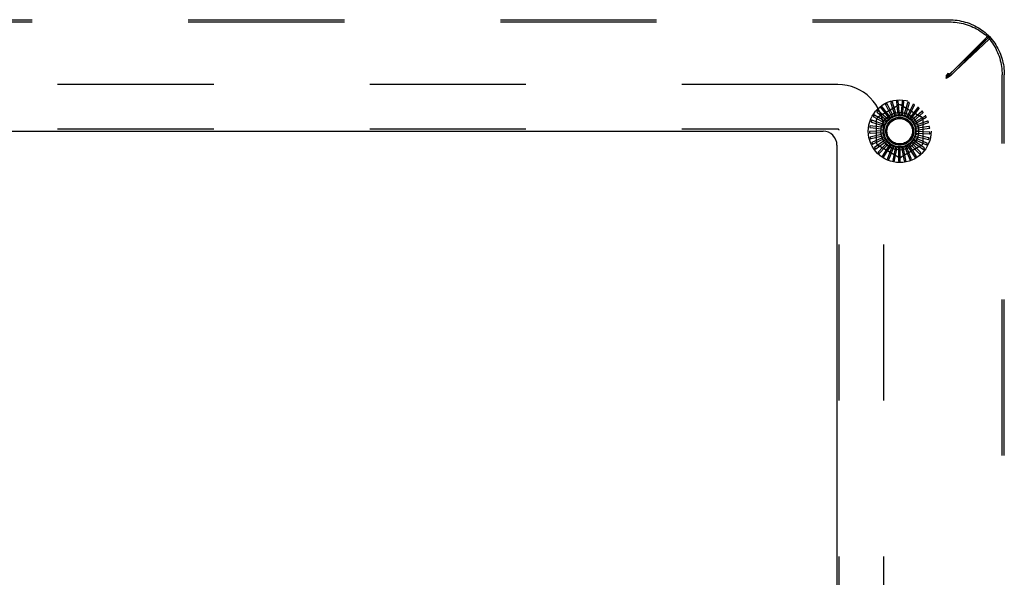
# Model space of a CAD drawing. Header units: inches. Extents: x 0 to 254, y 0 to 165.
# Tile 28 of 78: x 105.63 to 114.46, y 16.57 to 21.57. Entities that reach past the tile are written whole.
import ezdxf

# ---------------------------------------------------------------- set-up
doc = ezdxf.new("R2010")
doc.units = ezdxf.units.IN
doc.header["$LTSCALE"] = 13.988161
doc.header["$MEASUREMENT"] = 0
doc.linetypes.add('HIDDEN', pattern=[0.2, 0.1, -0.1])
doc.layers.get('0').update_dxf_attribs({"linetype": 'CONTINUOUS'})
doc.layers.add('DEFAULT_2', color=8, linetype='HIDDEN')

msp = doc.modelspace()

# ---------------------------------------------------------------- linework, layer by layer
at = {"color": 3, "linetype": 'Continuous'}
for p, q in [((97.0806, 20.5702), (112.8306, 20.5702)), ((112.9556, 20.4452), (112.9556, 12.6952))]:
    msp.add_line(p, q, dxfattribs=at)
msp.add_arc((112.8306, 20.4452), 0.125, 0, 90, dxfattribs=at)
at = {"layer": 'DEFAULT_2', "color": 8, "linetype": 'HIDDEN'}
for p, q in [((95.9511, 21.5702), (113.96, 21.5702)), ((95.9511, 21.5507), (113.96, 21.5507)), ((113.9555, 21.0701), (114.3036, 21.4183)), ((114.3232, 21.4188), (113.9637, 21.0817)), ((114.3232, 21.3993), (113.9637, 21.0622)), ((113.975, 21.0701), (114.3231, 21.4183)), ((114.3231, 21.4183), (114.3036, 21.4183)), ((114.3232, 21.4188), (114.3232, 21.3993)), ((113.9355, 21.0623), (113.9555, 21.0896)), ((113.9637, 21.0817), (113.9355, 21.0623)), ((113.9355, 21.0428), (113.9555, 21.0701)), ((113.9355, 21.0502), (113.9455, 21.07)), ((113.9355, 21.0623), (113.9355, 21.0428)), ((113.9637, 21.0622), (113.9355, 21.0428)), ((113.9355, 21.0502), (113.9455, 21.0602)), ((113.9355, 21.0502), (113.9554, 21.0601)), ((113.9355, 21.0502), (113.9456, 21.0601)), ((113.9456, 21.0601), (113.9522, 21.0668)), ((113.9522, 21.0668), (113.9555, 21.0701)), ((113.9554, 21.0601), (113.9685, 21.0668)), ((113.9555, 21.0896), (113.9555, 21.0701)), ((113.975, 21.0701), (113.9555, 21.0701)), ((113.9637, 21.0817), (113.9637, 21.0622)), ((113.9685, 21.0668), (113.975, 21.0701)), ((114.4361, 12.0658), (114.4361, 21.0747)), ((114.4556, 12.0658), (114.4556, 21.0747)), ((112.9646, 20.9892), (96.9466, 20.9892)), ((113.4885, 20.7114), (113.4533, 20.8313)), ((113.4886, 20.8332), (113.5008, 20.7134)), ((113.5158, 20.7144), (113.5039, 20.8388)), ((113.5389, 20.834), (113.5283, 20.7141)), ((113.5431, 20.7123), (113.555, 20.8367)), ((113.3153, 20.7402), (113.4068, 20.662)), ((113.4169, 20.673), (113.3224, 20.7549)), ((113.3243, 20.6989), (113.5035, 20.8024)), ((113.3511, 20.7755), (113.4261, 20.6814)), ((113.4382, 20.6903), (113.3609, 20.7885)), ((113.393, 20.8034), (113.4488, 20.6968)), ((113.4623, 20.7033), (113.4051, 20.8143)), ((113.4394, 20.8228), (113.474, 20.7076)), ((113.5326, 20.8024), (113.7118, 20.6989)), ((113.5884, 20.8253), (113.5592, 20.7233)), ((113.5695, 20.705), (113.6047, 20.8249)), ((113.6354, 20.8073), (113.581, 20.7)), ((113.5941, 20.6928), (113.6514, 20.8039)), ((113.6782, 20.7808), (113.6044, 20.6857)), ((113.6159, 20.6762), (113.6932, 20.7744)), ((113.7152, 20.7467), (113.6247, 20.6673)), ((113.2666, 20.6526), (113.3806, 20.614)), ((113.3859, 20.628), (113.2678, 20.6689)), ((113.2868, 20.6987), (113.3914, 20.6393)), ((113.3992, 20.652), (113.291, 20.7145)), ((113.3097, 20.4668), (113.3097, 20.6736)), ((113.4463, 20.6945), (113.4461, 20.6943)), ((113.5592, 20.7233), (113.5553, 20.7096)), ((113.6342, 20.6557), (113.7287, 20.7376)), ((113.745, 20.7062), (113.6412, 20.6454)), ((113.6483, 20.6322), (113.7565, 20.6947)), ((113.7666, 20.6608), (113.6532, 20.6207)), ((113.7264, 20.6736), (113.7264, 20.4668)), ((112.9646, 20.5892), (96.9466, 20.5892)), ((112.9746, 12.5612), (112.9746, 20.5792)), ((113.3739, 20.5748), (113.2491, 20.5688)), ((113.3774, 20.602), (113.2537, 20.6198)), ((113.2556, 20.6036), (113.3748, 20.5872)), ((113.3746, 12.5612), (113.3746, 20.5792)), ((113.6577, 20.6064), (113.7758, 20.6473)), ((113.7793, 20.6122), (113.6603, 20.5942)), ((113.662, 20.5794), (113.7857, 20.5971)), ((113.7825, 20.562), (113.6623, 20.5669)), ((113.254, 20.5533), (113.3742, 20.5598)), ((113.3756, 20.5474), (113.2542, 20.518)), ((113.262, 20.5036), (113.3788, 20.5328)), ((113.3825, 20.5209), (113.2688, 20.469)), ((113.2792, 20.4564), (113.3884, 20.5071)), ((113.3943, 20.4961), (113.2925, 20.4236)), ((113.3051, 20.4132), (113.4026, 20.4837)), ((113.6286, 20.4775), (113.7304, 20.405)), ((113.7361, 20.4203), (113.6376, 20.4894)), ((113.6441, 20.5001), (113.7578, 20.4482)), ((113.7605, 20.4643), (113.6507, 20.5135)), ((113.6551, 20.5252), (113.7766, 20.4957)), ((113.7762, 20.5121), (113.659, 20.5396)), ((113.6612, 20.5519), (113.786, 20.546)), ((113.4106, 20.474), (113.3243, 20.3836)), ((113.5035, 20.3381), (113.3243, 20.4415)), ((113.3386, 20.3757), (113.4211, 20.4634)), ((113.4307, 20.4554), (113.3631, 20.3503)), ((113.3787, 20.3453), (113.4431, 20.447)), ((113.454, 20.441), (113.4076, 20.3249)), ((113.4238, 20.323), (113.4677, 20.435)), ((113.4796, 20.4312), (113.456, 20.3085)), ((113.4723, 20.3096), (113.4942, 20.4279)), ((113.5066, 20.4264), (113.5066, 20.3014)), ((113.5224, 20.3057), (113.5216, 20.426)), ((113.7118, 20.4415), (113.5326, 20.3381)), ((113.5341, 20.4268), (113.5577, 20.3041)), ((113.5724, 20.3113), (113.5488, 20.4293)), ((113.5609, 20.4325), (113.6073, 20.3164)), ((113.6204, 20.3262), (113.5749, 20.4376)), ((113.5862, 20.4431), (113.6538, 20.3379)), ((113.6647, 20.35), (113.599, 20.4508)), ((113.609, 20.4582), (113.6953, 20.3678)), ((113.7038, 20.3817), (113.6201, 20.4683))]:
    msp.add_line(p, q, dxfattribs=at)
for points in [[(113.96, 21.5702), (113.9785, 21.5699), (113.9969, 21.5689), (114.0153, 21.5672), (114.0337, 21.5649), (114.0519, 21.562), (114.07, 21.5584), (114.0879, 21.5541), (114.1057, 21.5492), (114.1233, 21.5437), (114.1406, 21.5375), (114.1577, 21.5307), (114.1746, 21.5234), (114.1911, 21.5154), (114.2073, 21.5068), (114.2232, 21.4977), (114.2388, 21.488), (114.2539, 21.4777), (114.2687, 21.467), (114.283, 21.4557), (114.2969, 21.4438), (114.3103, 21.4316), (114.3232, 21.4188)], [(113.96, 21.5507), (113.9785, 21.5504), (113.9969, 21.5494), (114.0153, 21.5477), (114.0337, 21.5454), (114.0519, 21.5425), (114.07, 21.5389), (114.0879, 21.5346), (114.1057, 21.5297), (114.1233, 21.5242), (114.1406, 21.518), (114.1577, 21.5113), (114.1746, 21.5039), (114.1911, 21.4959), (114.2073, 21.4873), (114.2232, 21.4782), (114.2388, 21.4685), (114.2539, 21.4583), (114.2687, 21.4475), (114.283, 21.4362), (114.2969, 21.4244), (114.3103, 21.4121), (114.3232, 21.3993)], [(114.3036, 21.4183), (114.316, 21.4043), (114.3278, 21.3898), (114.3391, 21.3749), (114.3498, 21.3595), (114.36, 21.3437), (114.3696, 21.3276), (114.3785, 21.3111), (114.3869, 21.2942), (114.3946, 21.277), (114.4017, 21.2596), (114.4082, 21.2419), (114.414, 21.2239), (114.4192, 21.2057), (114.4236, 21.1873), (114.4274, 21.1688), (114.4305, 21.1501), (114.433, 21.1314), (114.4347, 21.1125), (114.4357, 21.0936), (114.4361, 21.0747)], [(114.3231, 21.4183), (114.3355, 21.4043), (114.3473, 21.3898), (114.3586, 21.3749), (114.3693, 21.3595), (114.3795, 21.3437), (114.389, 21.3276), (114.398, 21.3111), (114.4064, 21.2942), (114.4141, 21.277), (114.4212, 21.2596), (114.4277, 21.2419), (114.4335, 21.2239), (114.4386, 21.2057), (114.4431, 21.1873), (114.4469, 21.1688), (114.45, 21.1501), (114.4524, 21.1314), (114.4542, 21.1125), (114.4552, 21.0936), (114.4556, 21.0747)], [(113.9455, 21.07), (113.9522, 21.0832), (113.9555, 21.0896)], [(113.9455, 21.0602), (113.9522, 21.0669), (113.9555, 21.0701)], [(113.4403, 20.8291), (113.4399, 20.8289), (113.4396, 20.8286), (113.4393, 20.8283), (113.439, 20.828), (113.4389, 20.8276), (113.4388, 20.8272), (113.4387, 20.8267), (113.4387, 20.8262), (113.4387, 20.8257), (113.4388, 20.8251), (113.4389, 20.8246), (113.439, 20.824), (113.4392, 20.8234), (113.4394, 20.8228)], [(113.4533, 20.8313), (113.4532, 20.8315), (113.4531, 20.8316), (113.453, 20.8317), (113.4528, 20.8318), (113.4526, 20.8318), (113.4524, 20.8319), (113.4522, 20.8319), (113.452, 20.8319), (113.4517, 20.8319), (113.4515, 20.8319), (113.4512, 20.8319), (113.451, 20.8319), (113.4507, 20.8318), (113.4504, 20.8318), (113.4502, 20.8317), (113.4499, 20.8317), (113.4495, 20.8316), (113.4492, 20.8316), (113.4489, 20.8315), (113.4487, 20.8314)], [(113.4907, 20.8391), (113.4903, 20.839), (113.4899, 20.8388), (113.4895, 20.8386), (113.4892, 20.8383), (113.489, 20.8379), (113.4888, 20.8375), (113.4887, 20.8371), (113.4886, 20.8366), (113.4885, 20.8361), (113.4885, 20.8355), (113.4885, 20.835), (113.4885, 20.8344), (113.4885, 20.8338), (113.4886, 20.8332)], [(113.5039, 20.8388), (113.5038, 20.839), (113.5038, 20.8392), (113.5036, 20.8393), (113.5035, 20.8394), (113.5033, 20.8395), (113.5031, 20.8396), (113.5029, 20.8396), (113.5027, 20.8397), (113.5025, 20.8397), (113.5022, 20.8398), (113.502, 20.8398), (113.5017, 20.8398), (113.5014, 20.8398), (113.5012, 20.8399), (113.5009, 20.8399), (113.5006, 20.8399), (113.5003, 20.8399), (113.5, 20.8399), (113.4996, 20.8398), (113.4993, 20.8398)], [(113.5421, 20.8394), (113.5417, 20.8394), (113.5412, 20.8393), (113.5408, 20.8391), (113.5405, 20.8389), (113.5402, 20.8386), (113.54, 20.8382), (113.5397, 20.8378), (113.5395, 20.8374), (113.5394, 20.8369), (113.5392, 20.8363), (113.5391, 20.8358), (113.539, 20.8352), (113.539, 20.8346), (113.5389, 20.834)], [(113.555, 20.8367), (113.555, 20.8368), (113.5549, 20.837), (113.5548, 20.8371), (113.5547, 20.8373), (113.5545, 20.8374), (113.5544, 20.8375), (113.5542, 20.8376), (113.554, 20.8377), (113.5537, 20.8378), (113.5535, 20.8379), (113.5533, 20.838), (113.553, 20.838), (113.5528, 20.8381), (113.5525, 20.8382), (113.5522, 20.8382), (113.5519, 20.8383), (113.5516, 20.8384), (113.5513, 20.8384), (113.551, 20.8385), (113.5506, 20.8385)], [(113.5926, 20.83), (113.5922, 20.8301), (113.5917, 20.8301), (113.5913, 20.83), (113.5909, 20.8298), (113.5906, 20.8296), (113.5903, 20.8292), (113.59, 20.8289), (113.5897, 20.8285), (113.5895, 20.828), (113.5892, 20.8275), (113.589, 20.827), (113.5888, 20.8264), (113.5886, 20.8259), (113.5884, 20.8253)], [(113.6047, 20.8249), (113.6048, 20.825), (113.6047, 20.8252), (113.6047, 20.8254), (113.6046, 20.8255), (113.6044, 20.8257), (113.6043, 20.8258), (113.6041, 20.826), (113.6039, 20.8261), (113.6037, 20.8262), (113.6035, 20.8263), (113.6033, 20.8265), (113.6031, 20.8266), (113.6028, 20.8267), (113.6026, 20.8268), (113.6023, 20.8269), (113.6021, 20.8271), (113.6018, 20.8272), (113.6015, 20.8273), (113.6012, 20.8274), (113.6009, 20.8275)], [(113.3127, 20.746), (113.3125, 20.7456), (113.3123, 20.7452), (113.3122, 20.7448), (113.3122, 20.7443), (113.3123, 20.7439), (113.3124, 20.7435), (113.3126, 20.7431), (113.3129, 20.7427), (113.3132, 20.7422), (113.3136, 20.7418), (113.314, 20.7414), (113.3144, 20.741), (113.3148, 20.7406), (113.3153, 20.7402)], [(113.3224, 20.7549), (113.3223, 20.7549), (113.3221, 20.755), (113.3219, 20.755), (113.3218, 20.755), (113.3216, 20.7549), (113.3214, 20.7548), (113.3212, 20.7547), (113.321, 20.7546), (113.3208, 20.7545), (113.3206, 20.7544), (113.3204, 20.7542), (113.3202, 20.754), (113.32, 20.7539), (113.3198, 20.7537), (113.3195, 20.7535), (113.3193, 20.7533), (113.3191, 20.7531), (113.3189, 20.7529), (113.3186, 20.7526), (113.3184, 20.7524)], [(113.3497, 20.7816), (113.3494, 20.7813), (113.3491, 20.781), (113.349, 20.7806), (113.3489, 20.7802), (113.3489, 20.7797), (113.3489, 20.7793), (113.3491, 20.7788), (113.3492, 20.7784), (113.3495, 20.7779), (113.3497, 20.7774), (113.35, 20.777), (113.3504, 20.7765), (113.3507, 20.776), (113.3511, 20.7755)], [(113.3609, 20.7885), (113.3608, 20.7887), (113.3606, 20.7887), (113.3605, 20.7888), (113.3603, 20.7888), (113.3601, 20.7888), (113.3599, 20.7887), (113.3597, 20.7887), (113.3594, 20.7886), (113.3592, 20.7885), (113.359, 20.7884), (113.3588, 20.7883), (113.3585, 20.7882), (113.3583, 20.7881), (113.3581, 20.7879), (113.3578, 20.7878), (113.3576, 20.7876), (113.3573, 20.7874), (113.357, 20.7873), (113.3568, 20.7871), (113.3565, 20.7869)], [(113.3928, 20.8097), (113.3924, 20.8094), (113.3921, 20.8091), (113.3918, 20.8088), (113.3917, 20.8084), (113.3916, 20.808), (113.3916, 20.8075), (113.3916, 20.807), (113.3917, 20.8066), (113.3918, 20.8061), (113.392, 20.8055), (113.3922, 20.805), (113.3924, 20.8045), (113.3927, 20.8039), (113.393, 20.8034)], [(113.4051, 20.8143), (113.405, 20.8145), (113.4048, 20.8146), (113.4047, 20.8146), (113.4045, 20.8147), (113.4043, 20.8147), (113.4041, 20.8147), (113.4039, 20.8147), (113.4036, 20.8147), (113.4034, 20.8146), (113.4032, 20.8146), (113.4029, 20.8145), (113.4027, 20.8144), (113.4024, 20.8144), (113.4022, 20.8143), (113.4019, 20.8142), (113.4016, 20.8141), (113.4013, 20.8139), (113.401, 20.8138), (113.4007, 20.8137), (113.4004, 20.8135)], [(113.6404, 20.8112), (113.64, 20.8113), (113.6396, 20.8114), (113.6392, 20.8114), (113.6388, 20.8113), (113.6384, 20.8111), (113.638, 20.8109), (113.6376, 20.8106), (113.6373, 20.8102), (113.637, 20.8098), (113.6366, 20.8094), (113.6363, 20.8089), (113.636, 20.8084), (113.6357, 20.8079), (113.6354, 20.8073)], [(113.6514, 20.8039), (113.6514, 20.804), (113.6514, 20.8042), (113.6514, 20.8044), (113.6513, 20.8045), (113.6512, 20.8047), (113.6511, 20.8049), (113.651, 20.805), (113.6508, 20.8052), (113.6506, 20.8054), (113.6505, 20.8055), (113.6503, 20.8057), (113.6501, 20.8059), (113.6499, 20.806), (113.6496, 20.8062), (113.6494, 20.8064), (113.6491, 20.8065), (113.6489, 20.8067), (113.6486, 20.8069), (113.6483, 20.807), (113.648, 20.8072)], [(113.6838, 20.7837), (113.6834, 20.7839), (113.683, 20.7841), (113.6826, 20.7841), (113.6822, 20.7841), (113.6818, 20.784), (113.6814, 20.7838), (113.681, 20.7836), (113.6806, 20.7833), (113.6802, 20.783), (113.6798, 20.7826), (113.6794, 20.7822), (113.679, 20.7818), (113.6786, 20.7813), (113.6782, 20.7808)], [(113.6932, 20.7744), (113.6933, 20.7746), (113.6933, 20.7747), (113.6933, 20.7749), (113.6933, 20.7751), (113.6932, 20.7753), (113.6931, 20.7755), (113.693, 20.7756), (113.6929, 20.7758), (113.6928, 20.776), (113.6926, 20.7762), (113.6924, 20.7764), (113.6923, 20.7766), (113.6921, 20.7768), (113.6919, 20.777), (113.6917, 20.7772), (113.6915, 20.7774), (113.6913, 20.7777), (113.691, 20.7779), (113.6908, 20.7781), (113.6906, 20.7783)], [(113.7212, 20.7484), (113.7209, 20.7488), (113.7205, 20.749), (113.7201, 20.7491), (113.7197, 20.7492), (113.7193, 20.7492), (113.7189, 20.7491), (113.7184, 20.7489), (113.718, 20.7487), (113.7175, 20.7485), (113.717, 20.7482), (113.7166, 20.7479), (113.7161, 20.7475), (113.7156, 20.7471), (113.7152, 20.7467)], [(113.7287, 20.7376), (113.7288, 20.7377), (113.7288, 20.7379), (113.7289, 20.738), (113.7289, 20.7382), (113.7288, 20.7384), (113.7288, 20.7386), (113.7287, 20.7388), (113.7286, 20.739), (113.7285, 20.7393), (113.7284, 20.7395), (113.7283, 20.7397), (113.7282, 20.7399), (113.7281, 20.7402), (113.7279, 20.7404), (113.7278, 20.7406), (113.7276, 20.7409), (113.7274, 20.7411), (113.7272, 20.7414), (113.727, 20.7416), (113.7268, 20.7419)], [(113.2621, 20.657), (113.262, 20.6566), (113.262, 20.6562), (113.2621, 20.6558), (113.2622, 20.6554), (113.2625, 20.655), (113.2628, 20.6547), (113.2631, 20.6544), (113.2635, 20.6541), (113.2639, 20.6538), (113.2644, 20.6535), (113.2649, 20.6533), (113.2655, 20.6531), (113.266, 20.6528), (113.2666, 20.6526)], [(113.2678, 20.6689), (113.2676, 20.6689), (113.2675, 20.6689), (113.2673, 20.6689), (113.2672, 20.6688), (113.267, 20.6686), (113.2668, 20.6685), (113.2667, 20.6683), (113.2666, 20.6682), (113.2664, 20.668), (113.2663, 20.6678), (113.2661, 20.6676), (113.266, 20.6673), (113.2659, 20.6671), (113.2658, 20.6669), (113.2656, 20.6666), (113.2655, 20.6663), (113.2654, 20.666), (113.2652, 20.6657), (113.2651, 20.6655), (113.265, 20.6652)], [(113.2832, 20.7039), (113.283, 20.7035), (113.2829, 20.7031), (113.2829, 20.7027), (113.283, 20.7022), (113.2831, 20.7018), (113.2834, 20.7015), (113.2836, 20.7011), (113.284, 20.7007), (113.2844, 20.7004), (113.2848, 20.7), (113.2852, 20.6997), (113.2857, 20.6994), (113.2862, 20.699), (113.2868, 20.6987)], [(113.291, 20.7145), (113.2909, 20.7145), (113.2907, 20.7146), (113.2905, 20.7145), (113.2903, 20.7145), (113.2902, 20.7144), (113.29, 20.7143), (113.2898, 20.7141), (113.2896, 20.714), (113.2895, 20.7138), (113.2893, 20.7137), (113.2891, 20.7135), (113.289, 20.7133), (113.2888, 20.7131), (113.2886, 20.7129), (113.2884, 20.7126), (113.2883, 20.7124), (113.2881, 20.7121), (113.2879, 20.7119), (113.2877, 20.7116), (113.2875, 20.7113)], [(113.3992, 20.652), (113.4007, 20.6537), (113.4021, 20.6554), (113.4036, 20.6571), (113.4051, 20.6587)], [(113.4068, 20.662), (113.4066, 20.6614), (113.4064, 20.6608), (113.4062, 20.6602), (113.4059, 20.6597), (113.4055, 20.6592), (113.4051, 20.6587)], [(113.4169, 20.673), (113.4186, 20.6744), (113.4203, 20.6758), (113.4221, 20.6771), (113.4239, 20.6785)], [(113.4261, 20.6814), (113.4259, 20.6808), (113.4256, 20.6803), (113.4252, 20.6798), (113.4248, 20.6793), (113.4244, 20.6789), (113.4239, 20.6785)], [(113.4382, 20.6903), (113.4395, 20.691), (113.4408, 20.6917), (113.4421, 20.6924), (113.4434, 20.693), (113.4447, 20.6937), (113.4461, 20.6943)], [(113.4488, 20.6968), (113.4485, 20.6963), (113.4482, 20.6959), (113.4477, 20.6954), (113.4473, 20.6951), (113.4468, 20.6947), (113.4463, 20.6945)], [(113.4623, 20.7033), (113.4645, 20.7039), (113.4666, 20.7046), (113.4687, 20.7052), (113.4709, 20.7057)], [(113.474, 20.7076), (113.4736, 20.7071), (113.4731, 20.7068), (113.4726, 20.7064), (113.472, 20.7061), (113.4715, 20.7059), (113.4709, 20.7057)], [(113.4885, 20.7114), (113.4907, 20.7116), (113.4929, 20.7119), (113.4952, 20.712), (113.4974, 20.7122)], [(113.5008, 20.7134), (113.5003, 20.7131), (113.4998, 20.7128), (113.4992, 20.7126), (113.4986, 20.7124), (113.498, 20.7123), (113.4974, 20.7122)], [(113.5158, 20.7144), (113.518, 20.7143), (113.5202, 20.7141), (113.5224, 20.7138), (113.5246, 20.7135)], [(113.5283, 20.7141), (113.5277, 20.7139), (113.5271, 20.7137), (113.5265, 20.7136), (113.5259, 20.7135), (113.5252, 20.7135), (113.5246, 20.7135)], [(113.5431, 20.7123), (113.5453, 20.7117), (113.5474, 20.7111), (113.5495, 20.7104), (113.5516, 20.7097)], [(113.5553, 20.7096), (113.5547, 20.7094), (113.5541, 20.7094), (113.5535, 20.7094), (113.5528, 20.7094), (113.5522, 20.7095), (113.5516, 20.7097)], [(113.5695, 20.705), (113.5715, 20.704), (113.5735, 20.703), (113.5755, 20.7019), (113.5774, 20.7008)], [(113.581, 20.7), (113.5804, 20.7), (113.5798, 20.7001), (113.5792, 20.7002), (113.5785, 20.7003), (113.578, 20.7006), (113.5774, 20.7008)], [(113.5941, 20.6928), (113.5959, 20.6914), (113.5976, 20.6901), (113.5994, 20.6887), (113.6011, 20.6872)], [(113.6044, 20.6857), (113.6038, 20.6859), (113.6032, 20.686), (113.6026, 20.6863), (113.6021, 20.6865), (113.6016, 20.6869), (113.6011, 20.6872)], [(113.6159, 20.6762), (113.6174, 20.6745), (113.6189, 20.6728), (113.6203, 20.6711), (113.6217, 20.6694)], [(113.6247, 20.6673), (113.6242, 20.6675), (113.6236, 20.6678), (113.6231, 20.6682), (113.6226, 20.6685), (113.6221, 20.669), (113.6217, 20.6694)], [(113.6342, 20.6557), (113.6354, 20.6538), (113.6365, 20.6519), (113.6376, 20.65), (113.6386, 20.648)], [(113.7513, 20.7068), (113.751, 20.7071), (113.7507, 20.7074), (113.7503, 20.7076), (113.7499, 20.7078), (113.7495, 20.7078), (113.7491, 20.7078), (113.7486, 20.7078), (113.7481, 20.7077), (113.7476, 20.7075), (113.7471, 20.7073), (113.7466, 20.7071), (113.7461, 20.7068), (113.7455, 20.7066), (113.745, 20.7062)], [(113.7565, 20.6947), (113.7567, 20.6948), (113.7568, 20.6949), (113.7568, 20.6951), (113.7569, 20.6953), (113.7569, 20.6955), (113.7569, 20.6957), (113.7568, 20.6959), (113.7568, 20.6961), (113.7567, 20.6964), (113.7567, 20.6966), (113.7566, 20.6968), (113.7565, 20.6971), (113.7564, 20.6973), (113.7563, 20.6976), (113.7562, 20.6979), (113.7561, 20.6981), (113.756, 20.6984), (113.7558, 20.6987), (113.7557, 20.699), (113.7555, 20.6993)], [(113.7729, 20.6602), (113.7727, 20.6606), (113.7725, 20.6609), (113.7722, 20.6612), (113.7718, 20.6614), (113.7714, 20.6616), (113.771, 20.6616), (113.7705, 20.6617), (113.77, 20.6616), (113.7695, 20.6616), (113.7689, 20.6615), (113.7684, 20.6614), (113.7678, 20.6612), (113.7672, 20.661), (113.7666, 20.6608)], [(113.7758, 20.6473), (113.7759, 20.6474), (113.7761, 20.6475), (113.7761, 20.6477), (113.7762, 20.6478), (113.7763, 20.648), (113.7763, 20.6482), (113.7763, 20.6485), (113.7763, 20.6487), (113.7763, 20.6489), (113.7763, 20.6492), (113.7763, 20.6494), (113.7762, 20.6497), (113.7762, 20.6499), (113.7761, 20.6502), (113.7761, 20.6505), (113.776, 20.6508), (113.7759, 20.6511), (113.7758, 20.6514), (113.7758, 20.6517), (113.7757, 20.652)], [(113.2491, 20.5688), (113.2489, 20.5688), (113.2487, 20.5687), (113.2486, 20.5686), (113.2485, 20.5684), (113.2484, 20.5683), (113.2483, 20.5681), (113.2482, 20.5679), (113.2482, 20.5677), (113.2481, 20.5674), (113.2481, 20.5672), (113.248, 20.567), (113.248, 20.5667), (113.2479, 20.5664), (113.2479, 20.5662), (113.2479, 20.5659), (113.2479, 20.5656), (113.2479, 20.5653), (113.2479, 20.5649), (113.2478, 20.5646), (113.2479, 20.5643)], [(113.2503, 20.607), (113.2503, 20.6066), (113.2504, 20.6062), (113.2505, 20.6058), (113.2507, 20.6054), (113.251, 20.6051), (113.2514, 20.6048), (113.2518, 20.6046), (113.2522, 20.6044), (113.2527, 20.6042), (113.2532, 20.604), (113.2538, 20.6039), (113.2544, 20.6038), (113.255, 20.6037), (113.2556, 20.6036)], [(113.2537, 20.6198), (113.2535, 20.6198), (113.2533, 20.6197), (113.2532, 20.6196), (113.253, 20.6195), (113.2529, 20.6193), (113.2528, 20.6192), (113.2527, 20.619), (113.2526, 20.6188), (113.2525, 20.6186), (113.2524, 20.6184), (113.2523, 20.6181), (113.2522, 20.6179), (113.2521, 20.6176), (113.252, 20.6174), (113.252, 20.6171), (113.2519, 20.6168), (113.2518, 20.6165), (113.2517, 20.6162), (113.2517, 20.6158), (113.2516, 20.6155)], [(113.3739, 20.5748), (113.3742, 20.577), (113.3745, 20.5792), (113.3748, 20.5814), (113.3752, 20.5836)], [(113.3748, 20.5872), (113.375, 20.5867), (113.3752, 20.5861), (113.3753, 20.5854), (113.3753, 20.5848), (113.3753, 20.5842), (113.3752, 20.5836)], [(113.3774, 20.602), (113.378, 20.6041), (113.3788, 20.6062), (113.3795, 20.6083), (113.3803, 20.6104)], [(113.3806, 20.614), (113.3807, 20.6134), (113.3808, 20.6128), (113.3807, 20.6122), (113.3806, 20.6116), (113.3805, 20.611), (113.3803, 20.6104)], [(113.3859, 20.628), (113.387, 20.63), (113.3881, 20.6319), (113.3892, 20.6338), (113.3904, 20.6357)], [(113.3914, 20.6393), (113.3914, 20.6386), (113.3913, 20.638), (113.3912, 20.6374), (113.391, 20.6368), (113.3907, 20.6363), (113.3904, 20.6357)], [(113.6412, 20.6454), (113.6407, 20.6457), (113.6402, 20.6461), (113.6397, 20.6465), (113.6393, 20.647), (113.6389, 20.6475), (113.6386, 20.648)], [(113.6483, 20.6322), (113.6491, 20.6301), (113.6498, 20.628), (113.6505, 20.6259), (113.6512, 20.6238)], [(113.6532, 20.6207), (113.6527, 20.6211), (113.6523, 20.6216), (113.652, 20.6221), (113.6516, 20.6226), (113.6514, 20.6232), (113.6512, 20.6238)], [(113.6577, 20.6064), (113.658, 20.6042), (113.6584, 20.602), (113.6587, 20.5998), (113.6589, 20.5976)], [(113.6603, 20.5942), (113.6599, 20.5947), (113.6596, 20.5953), (113.6594, 20.5958), (113.6592, 20.5964), (113.659, 20.597), (113.6589, 20.5976)], [(113.662, 20.5794), (113.662, 20.5771), (113.6619, 20.5749), (113.6617, 20.5727), (113.6615, 20.5705)], [(113.6623, 20.5669), (113.662, 20.5674), (113.6618, 20.568), (113.6617, 20.5686), (113.6616, 20.5692), (113.6615, 20.5699), (113.6615, 20.5705)], [(113.7853, 20.6103), (113.7852, 20.6107), (113.785, 20.6111), (113.7848, 20.6115), (113.7845, 20.6117), (113.7841, 20.612), (113.7837, 20.6121), (113.7832, 20.6122), (113.7827, 20.6123), (113.7822, 20.6124), (113.7817, 20.6124), (113.7811, 20.6123), (113.7805, 20.6123), (113.7799, 20.6122), (113.7793, 20.6122)], [(113.7857, 20.5971), (113.7859, 20.5972), (113.786, 20.5973), (113.7861, 20.5974), (113.7862, 20.5976), (113.7863, 20.5978), (113.7864, 20.598), (113.7864, 20.5982), (113.7865, 20.5984), (113.7865, 20.5986), (113.7866, 20.5989), (113.7866, 20.5991), (113.7866, 20.5994), (113.7866, 20.5996), (113.7866, 20.5999), (113.7866, 20.6002), (113.7866, 20.6005), (113.7866, 20.6008), (113.7865, 20.6011), (113.7865, 20.6015), (113.7865, 20.6018)], [(113.2482, 20.5557), (113.2483, 20.5552), (113.2484, 20.5548), (113.2486, 20.5545), (113.2489, 20.5542), (113.2493, 20.5539), (113.2497, 20.5537), (113.2501, 20.5536), (113.2506, 20.5534), (113.2511, 20.5534), (113.2516, 20.5533), (113.2522, 20.5533), (113.2528, 20.5533), (113.2534, 20.5533), (113.254, 20.5533)], [(113.2542, 20.518), (113.254, 20.5179), (113.2539, 20.5178), (113.2538, 20.5176), (113.2537, 20.5175), (113.2536, 20.5173), (113.2536, 20.5171), (113.2536, 20.5169), (113.2535, 20.5166), (113.2535, 20.5164), (113.2535, 20.5162), (113.2535, 20.5159), (113.2535, 20.5156), (113.2535, 20.5154), (113.2536, 20.5151), (113.2536, 20.5148), (113.2536, 20.5145), (113.2537, 20.5142), (113.2537, 20.5139), (113.2538, 20.5136), (113.2539, 20.5132)], [(113.2558, 20.5049), (113.256, 20.5045), (113.2562, 20.5041), (113.2565, 20.5038), (113.2568, 20.5035), (113.2572, 20.5034), (113.2576, 20.5032), (113.2581, 20.5032), (113.2586, 20.5031), (113.2591, 20.5031), (113.2596, 20.5032), (113.2602, 20.5033), (113.2608, 20.5034), (113.2614, 20.5035), (113.262, 20.5036)], [(113.3742, 20.5598), (113.3745, 20.5593), (113.3748, 20.5587), (113.375, 20.5581), (113.3751, 20.5575), (113.3752, 20.5569), (113.3752, 20.5563)], [(113.3756, 20.5474), (113.3755, 20.5496), (113.3754, 20.5519), (113.3753, 20.5541), (113.3752, 20.5563)], [(113.3788, 20.5328), (113.3792, 20.5323), (113.3795, 20.5318), (113.3798, 20.5313), (113.3801, 20.5307), (113.3803, 20.5301), (113.3805, 20.5295)], [(113.3825, 20.5209), (113.3819, 20.523), (113.3814, 20.5252), (113.3809, 20.5274), (113.3805, 20.5295)], [(113.3884, 20.5071), (113.3888, 20.5067), (113.3893, 20.5063), (113.3897, 20.5058), (113.3901, 20.5053), (113.3904, 20.5048), (113.3906, 20.5042)], [(113.3943, 20.4961), (113.3933, 20.4981), (113.3924, 20.5001), (113.3915, 20.5022), (113.3906, 20.5042)], [(113.4026, 20.4837), (113.4032, 20.4834), (113.4037, 20.4831), (113.4042, 20.4827), (113.4047, 20.4823), (113.4051, 20.4818), (113.4054, 20.4813)], [(113.4106, 20.474), (113.4092, 20.4758), (113.4079, 20.4776), (113.4067, 20.4795), (113.4054, 20.4813)], [(113.6286, 20.4775), (113.627, 20.4759), (113.6254, 20.4744), (113.6237, 20.4729), (113.6221, 20.4714)], [(113.6376, 20.4894), (113.6377, 20.49), (113.6378, 20.4906), (113.638, 20.4912), (113.6383, 20.4918), (113.6386, 20.4924), (113.6389, 20.4929)], [(113.6441, 20.5001), (113.6429, 20.4982), (113.6416, 20.4964), (113.6403, 20.4946), (113.6389, 20.4929)], [(113.6507, 20.5135), (113.6507, 20.5141), (113.6507, 20.5147), (113.6508, 20.5154), (113.6509, 20.516), (113.6511, 20.5166), (113.6514, 20.5171)], [(113.6551, 20.5252), (113.6542, 20.5232), (113.6533, 20.5211), (113.6524, 20.5191), (113.6514, 20.5171)], [(113.659, 20.5396), (113.6589, 20.5402), (113.6588, 20.5409), (113.6588, 20.5415), (113.6588, 20.5421), (113.6589, 20.5427), (113.659, 20.5433)], [(113.6612, 20.5519), (113.6607, 20.5498), (113.6601, 20.5476), (113.6596, 20.5455), (113.659, 20.5433)], [(113.7811, 20.5081), (113.7812, 20.5085), (113.7811, 20.509), (113.781, 20.5094), (113.7808, 20.5098), (113.7806, 20.5101), (113.7802, 20.5104), (113.7799, 20.5107), (113.7794, 20.5109), (113.779, 20.5112), (113.7785, 20.5114), (113.7779, 20.5116), (113.7774, 20.5117), (113.7768, 20.5119), (113.7762, 20.5121)], [(113.7766, 20.4957), (113.7767, 20.4957), (113.7769, 20.4958), (113.7771, 20.4958), (113.7772, 20.496), (113.7773, 20.4961), (113.7775, 20.4962), (113.7776, 20.4964), (113.7777, 20.4966), (113.7779, 20.4968), (113.778, 20.497), (113.7781, 20.4972), (113.7782, 20.4975), (113.7783, 20.4977), (113.7784, 20.498), (113.7785, 20.4983), (113.7786, 20.4985), (113.7787, 20.4988), (113.7788, 20.4991), (113.7789, 20.4994), (113.779, 20.4997)], [(113.7881, 20.559), (113.7881, 20.5595), (113.788, 20.5599), (113.7878, 20.5602), (113.7875, 20.5606), (113.7872, 20.5609), (113.7868, 20.5611), (113.7864, 20.5613), (113.7859, 20.5615), (113.7854, 20.5616), (113.7849, 20.5617), (113.7843, 20.5618), (113.7838, 20.5619), (113.7832, 20.5619), (113.7825, 20.562)], [(113.786, 20.546), (113.7862, 20.546), (113.7863, 20.5461), (113.7864, 20.5462), (113.7866, 20.5463), (113.7867, 20.5465), (113.7868, 20.5467), (113.7869, 20.5469), (113.787, 20.5471), (113.7871, 20.5473), (113.7871, 20.5475), (113.7872, 20.5478), (113.7873, 20.548), (113.7873, 20.5483), (113.7874, 20.5486), (113.7874, 20.5488), (113.7875, 20.5491), (113.7875, 20.5494), (113.7876, 20.5498), (113.7876, 20.5501), (113.7876, 20.5505)], [(113.2688, 20.469), (113.2687, 20.4689), (113.2686, 20.4687), (113.2685, 20.4686), (113.2685, 20.4684), (113.2684, 20.4682), (113.2684, 20.468), (113.2684, 20.4678), (113.2684, 20.4675), (113.2685, 20.4673), (113.2685, 20.4671), (113.2686, 20.4668), (113.2686, 20.4666), (113.2687, 20.4663), (113.2688, 20.466), (113.2689, 20.4658), (113.2689, 20.4655), (113.2691, 20.4652), (113.2692, 20.4649), (113.2693, 20.4646), (113.2694, 20.4642)], [(113.2729, 20.4564), (113.2731, 20.456), (113.2734, 20.4557), (113.2738, 20.4555), (113.2742, 20.4553), (113.2746, 20.4552), (113.275, 20.4552), (113.2755, 20.4552), (113.276, 20.4552), (113.2765, 20.4553), (113.277, 20.4555), (113.2775, 20.4557), (113.2781, 20.4559), (113.2786, 20.4561), (113.2792, 20.4564)], [(113.2925, 20.4236), (113.2924, 20.4235), (113.2923, 20.4233), (113.2923, 20.4232), (113.2922, 20.423), (113.2922, 20.4228), (113.2923, 20.4226), (113.2923, 20.4224), (113.2924, 20.4222), (113.2925, 20.4219), (113.2925, 20.4217), (113.2926, 20.4215), (113.2927, 20.4212), (113.2929, 20.421), (113.293, 20.4207), (113.2931, 20.4205), (113.2933, 20.4202), (113.2934, 20.42), (113.2936, 20.4197), (113.2938, 20.4194), (113.2939, 20.4192)], [(113.2989, 20.4121), (113.2992, 20.4118), (113.2995, 20.4115), (113.2999, 20.4113), (113.3003, 20.4112), (113.3007, 20.4112), (113.3012, 20.4112), (113.3016, 20.4113), (113.3021, 20.4115), (113.3026, 20.4117), (113.3031, 20.4119), (113.3036, 20.4122), (113.3041, 20.4125), (113.3046, 20.4129), (113.3051, 20.4132)], [(113.4211, 20.4634), (113.4217, 20.4632), (113.4223, 20.463), (113.4228, 20.4627), (113.4234, 20.4624), (113.4238, 20.462), (113.4243, 20.4616)], [(113.4307, 20.4554), (113.4291, 20.4569), (113.4275, 20.4585), (113.4259, 20.46), (113.4243, 20.4616)], [(113.4431, 20.447), (113.4437, 20.4469), (113.4443, 20.4468), (113.4449, 20.4466), (113.4455, 20.4464), (113.446, 20.4461), (113.4466, 20.4458)], [(113.454, 20.441), (113.4521, 20.4421), (113.4502, 20.4433), (113.4484, 20.4446), (113.4466, 20.4458)], [(113.4677, 20.435), (113.4684, 20.4351), (113.469, 20.4351), (113.4696, 20.435), (113.4702, 20.4349), (113.4708, 20.4347), (113.4714, 20.4345)], [(113.4796, 20.4312), (113.4775, 20.432), (113.4755, 20.4328), (113.4734, 20.4336), (113.4714, 20.4345)], [(113.4942, 20.4279), (113.4948, 20.4281), (113.4954, 20.4282), (113.4961, 20.4283), (113.4967, 20.4283), (113.4973, 20.4283), (113.4979, 20.4281)], [(113.5066, 20.4264), (113.5044, 20.4268), (113.5023, 20.4272), (113.5001, 20.4277), (113.4979, 20.4281)], [(113.5216, 20.426), (113.5221, 20.4263), (113.5227, 20.4265), (113.5233, 20.4267), (113.5239, 20.4268), (113.5245, 20.4269), (113.5252, 20.4269)], [(113.5341, 20.4268), (113.5318, 20.4268), (113.5296, 20.4268), (113.5274, 20.4268), (113.5252, 20.4269)], [(113.5488, 20.4293), (113.5493, 20.4297), (113.5498, 20.43), (113.5504, 20.4303), (113.551, 20.4305), (113.5515, 20.4307), (113.5522, 20.4308)], [(113.5609, 20.4325), (113.5587, 20.432), (113.5565, 20.4316), (113.5543, 20.4312), (113.5522, 20.4308)], [(113.5749, 20.4376), (113.5753, 20.4381), (113.5758, 20.4385), (113.5763, 20.4389), (113.5768, 20.4393), (113.5773, 20.4396), (113.5779, 20.4398)], [(113.5862, 20.4431), (113.5841, 20.4422), (113.5821, 20.4414), (113.58, 20.4406), (113.5779, 20.4398)], [(113.599, 20.4508), (113.5993, 20.4513), (113.5997, 20.4518), (113.6001, 20.4523), (113.6005, 20.4528), (113.601, 20.4531), (113.6015, 20.4535)], [(113.609, 20.4582), (113.6072, 20.457), (113.6053, 20.4558), (113.6034, 20.4546), (113.6015, 20.4535)], [(113.6201, 20.4683), (113.6203, 20.4689), (113.6206, 20.4694), (113.6209, 20.47), (113.6213, 20.4705), (113.6217, 20.471), (113.6221, 20.4714)], [(113.7304, 20.405), (113.7305, 20.4049), (113.7307, 20.4049), (113.7309, 20.4049), (113.731, 20.405), (113.7312, 20.405), (113.7314, 20.4051), (113.7316, 20.4052), (113.7318, 20.4054), (113.732, 20.4055), (113.7322, 20.4057), (113.7323, 20.4058), (113.7325, 20.406), (113.7327, 20.4062), (113.7329, 20.4064), (113.7331, 20.4066), (113.7333, 20.4068), (113.7335, 20.4071), (113.7337, 20.4073), (113.7339, 20.4076), (113.7341, 20.4078)], [(113.7392, 20.4148), (113.7394, 20.4152), (113.7395, 20.4156), (113.7396, 20.416), (113.7395, 20.4164), (113.7394, 20.4168), (113.7392, 20.4172), (113.739, 20.4176), (113.7387, 20.418), (113.7383, 20.4184), (113.7379, 20.4188), (113.7375, 20.4192), (113.7371, 20.4195), (113.7366, 20.4199), (113.7361, 20.4203)], [(113.7578, 20.4482), (113.758, 20.4481), (113.7581, 20.4481), (113.7583, 20.4482), (113.7585, 20.4482), (113.7586, 20.4484), (113.7588, 20.4485), (113.759, 20.4486), (113.7591, 20.4488), (113.7593, 20.449), (113.7594, 20.4492), (113.7596, 20.4494), (113.7597, 20.4496), (113.7599, 20.4498), (113.76, 20.45), (113.7602, 20.4503), (113.7603, 20.4505), (113.7605, 20.4508), (113.7606, 20.4511), (113.7608, 20.4514), (113.761, 20.4517)], [(113.7646, 20.4594), (113.7647, 20.4599), (113.7648, 20.4603), (113.7648, 20.4607), (113.7646, 20.4611), (113.7644, 20.4615), (113.7642, 20.4619), (113.7639, 20.4622), (113.7635, 20.4625), (113.7631, 20.4628), (113.7626, 20.4631), (113.7621, 20.4634), (113.7616, 20.4637), (113.7611, 20.464), (113.7605, 20.4643)], [(113.3243, 20.3836), (113.3242, 20.3834), (113.3242, 20.3833), (113.3242, 20.3831), (113.3242, 20.3829), (113.3242, 20.3827), (113.3243, 20.3825), (113.3244, 20.3823), (113.3245, 20.3821), (113.3246, 20.3819), (113.3247, 20.3817), (113.3249, 20.3815), (113.325, 20.3813), (113.3252, 20.3811), (113.3253, 20.3809), (113.3255, 20.3806), (113.3257, 20.3804), (113.3259, 20.3802), (113.3261, 20.3799), (113.3264, 20.3797), (113.3266, 20.3794)], [(113.3327, 20.3735), (113.3331, 20.3732), (113.3335, 20.373), (113.3339, 20.3729), (113.3343, 20.3729), (113.3348, 20.3729), (113.3352, 20.3731), (113.3356, 20.3732), (113.336, 20.3735), (113.3365, 20.3738), (113.3369, 20.3741), (113.3373, 20.3745), (113.3378, 20.3749), (113.3382, 20.3753), (113.3386, 20.3757)], [(113.3631, 20.3503), (113.3631, 20.3501), (113.3631, 20.35), (113.3631, 20.3498), (113.3631, 20.3496), (113.3632, 20.3494), (113.3633, 20.3492), (113.3634, 20.3491), (113.3636, 20.3489), (113.3637, 20.3487), (113.3639, 20.3485), (113.3641, 20.3483), (113.3643, 20.3482), (113.3645, 20.348), (113.3647, 20.3478), (113.3649, 20.3476), (113.3651, 20.3474), (113.3654, 20.3472), (113.3656, 20.347), (113.3659, 20.3469), (113.3661, 20.3467)], [(113.3733, 20.342), (113.3737, 20.3417), (113.3742, 20.3416), (113.3746, 20.3416), (113.375, 20.3417), (113.3754, 20.3418), (113.3758, 20.342), (113.3762, 20.3423), (113.3766, 20.3426), (113.3769, 20.343), (113.3773, 20.3434), (113.3776, 20.3438), (113.378, 20.3443), (113.3783, 20.3448), (113.3787, 20.3453)], [(113.4076, 20.3249), (113.4075, 20.3248), (113.4075, 20.3246), (113.4076, 20.3244), (113.4077, 20.3243), (113.4078, 20.3241), (113.4079, 20.324), (113.4081, 20.3238), (113.4083, 20.3236), (113.4084, 20.3235), (113.4086, 20.3234), (113.4088, 20.3232), (113.4091, 20.3231), (113.4093, 20.3229), (113.4095, 20.3228), (113.4098, 20.3226), (113.41, 20.3225), (113.4103, 20.3224), (113.4106, 20.3222), (113.4109, 20.3221), (113.4112, 20.3219)], [(113.4191, 20.3187), (113.4196, 20.3186), (113.42, 20.3185), (113.4204, 20.3186), (113.4208, 20.3187), (113.4212, 20.3189), (113.4215, 20.3192), (113.4219, 20.3195), (113.4222, 20.3199), (113.4225, 20.3204), (113.4228, 20.3208), (113.423, 20.3213), (113.4233, 20.3219), (113.4235, 20.3224), (113.4238, 20.323)], [(113.456, 20.3085), (113.456, 20.3083), (113.456, 20.3081), (113.4561, 20.308), (113.4562, 20.3078), (113.4564, 20.3077), (113.4565, 20.3076), (113.4567, 20.3074), (113.4569, 20.3073), (113.4571, 20.3072), (113.4573, 20.3071), (113.4576, 20.307), (113.4578, 20.3069), (113.458, 20.3068), (113.4583, 20.3067), (113.4586, 20.3066), (113.4589, 20.3065), (113.4592, 20.3065), (113.4595, 20.3064), (113.4598, 20.3063), (113.4601, 20.3062)], [(113.4685, 20.3045), (113.469, 20.3045), (113.4694, 20.3045), (113.4698, 20.3047), (113.4702, 20.3049), (113.4705, 20.3051), (113.4708, 20.3055), (113.4711, 20.3059), (113.4713, 20.3063), (113.4715, 20.3068), (113.4717, 20.3073), (113.4718, 20.3078), (113.472, 20.3084), (113.4721, 20.309), (113.4723, 20.3096)], [(113.5066, 20.3014), (113.5067, 20.3013), (113.5067, 20.3011), (113.5068, 20.301), (113.507, 20.3009), (113.5072, 20.3008), (113.5073, 20.3007), (113.5075, 20.3006), (113.5078, 20.3005), (113.508, 20.3004), (113.5082, 20.3004), (113.5085, 20.3003), (113.5087, 20.3003), (113.509, 20.3002), (113.5092, 20.3002), (113.5095, 20.3001), (113.5098, 20.3001), (113.5101, 20.3001), (113.5105, 20.3001), (113.5107, 20.3), (113.511, 20.3)], [(113.5197, 20.2999), (113.5202, 20.3), (113.5206, 20.3001), (113.5209, 20.3003), (113.5213, 20.3006), (113.5215, 20.3009), (113.5218, 20.3013), (113.5219, 20.3017), (113.5221, 20.3022), (113.5222, 20.3027), (113.5223, 20.3033), (113.5223, 20.3038), (113.5224, 20.3044), (113.5224, 20.305), (113.5224, 20.3057)], [(113.5577, 20.3041), (113.5578, 20.304), (113.5579, 20.3038), (113.558, 20.3037), (113.5582, 20.3036), (113.5584, 20.3036), (113.5586, 20.3035), (113.5588, 20.3035), (113.559, 20.3034), (113.5592, 20.3034), (113.5595, 20.3034), (113.5597, 20.3034), (113.56, 20.3034), (113.5602, 20.3034), (113.5605, 20.3034), (113.5608, 20.3034), (113.5611, 20.3034), (113.5614, 20.3035), (113.5617, 20.3035), (113.5621, 20.3035), (113.5624, 20.3036)], [(113.5708, 20.3051), (113.5713, 20.3053), (113.5716, 20.3055), (113.572, 20.3057), (113.5722, 20.3061), (113.5724, 20.3065), (113.5726, 20.3069), (113.5727, 20.3073), (113.5727, 20.3078), (113.5727, 20.3083), (113.5727, 20.3089), (113.5727, 20.3095), (113.5726, 20.31), (113.5725, 20.3106), (113.5724, 20.3113)], [(113.6073, 20.3164), (113.6074, 20.3163), (113.6076, 20.3162), (113.6077, 20.3161), (113.6079, 20.316), (113.6081, 20.316), (113.6083, 20.316), (113.6085, 20.316), (113.6087, 20.316), (113.609, 20.316), (113.6092, 20.316), (113.6095, 20.3161), (113.6097, 20.3161), (113.61, 20.3162), (113.6102, 20.3162), (113.6105, 20.3163), (113.6108, 20.3164), (113.6111, 20.3165), (113.6114, 20.3166), (113.6117, 20.3167), (113.612, 20.3168)], [(113.62, 20.3199), (113.6204, 20.3201), (113.6208, 20.3204), (113.621, 20.3207), (113.6212, 20.3211), (113.6214, 20.3215), (113.6214, 20.3219), (113.6214, 20.3224), (113.6214, 20.3229), (113.6213, 20.3234), (113.6212, 20.324), (113.621, 20.3245), (113.6208, 20.3251), (113.6206, 20.3256), (113.6204, 20.3262)], [(113.6538, 20.3379), (113.6539, 20.3378), (113.654, 20.3377), (113.6542, 20.3377), (113.6544, 20.3376), (113.6546, 20.3376), (113.6548, 20.3377), (113.655, 20.3377), (113.6552, 20.3377), (113.6554, 20.3378), (113.6557, 20.3379), (113.6559, 20.338), (113.6561, 20.3381), (113.6564, 20.3382), (113.6566, 20.3383), (113.6569, 20.3384), (113.6572, 20.3385), (113.6574, 20.3387), (113.6577, 20.3388), (113.658, 20.339), (113.6583, 20.3392)], [(113.6656, 20.3437), (113.6659, 20.344), (113.6662, 20.3444), (113.6664, 20.3447), (113.6665, 20.3451), (113.6666, 20.3456), (113.6665, 20.346), (113.6665, 20.3465), (113.6663, 20.3469), (113.6661, 20.3474), (113.6659, 20.3479), (113.6657, 20.3484), (113.6654, 20.3489), (113.6651, 20.3495), (113.6647, 20.35)], [(113.6953, 20.3678), (113.6954, 20.3677), (113.6956, 20.3676), (113.6957, 20.3676), (113.6959, 20.3676), (113.6961, 20.3677), (113.6963, 20.3677), (113.6965, 20.3678), (113.6967, 20.3679), (113.6969, 20.368), (113.6971, 20.3681), (113.6974, 20.3682), (113.6976, 20.3684), (113.6978, 20.3685), (113.698, 20.3687), (113.6983, 20.3689), (113.6985, 20.369), (113.6987, 20.3692), (113.699, 20.3694), (113.6992, 20.3697), (113.6995, 20.3699)], [(113.7058, 20.3757), (113.7061, 20.3761), (113.7063, 20.3765), (113.7064, 20.3769), (113.7064, 20.3773), (113.7064, 20.3777), (113.7063, 20.3781), (113.7061, 20.3786), (113.7059, 20.379), (113.7056, 20.3795), (113.7053, 20.3799), (113.705, 20.3804), (113.7046, 20.3808), (113.7042, 20.3813), (113.7038, 20.3817)]]:
    msp.add_lwpolyline(points, dxfattribs=at)
for radius in [0.2813, 0.1685, 0.1452, 0.1405, 0.1253, 0.124, 0.114]:
    msp.add_circle((113.5181, 20.5702), radius, dxfattribs=at)
for centre, radius, start, end in [((112.9646, 20.5792), 0.41, 0, 90), ((113.5181, 20.5702), 0.2703, 104.88029, 106.71191), ((113.5181, 20.5702), 0.2703, 93.97275, 95.80313), ((113.5181, 20.5702), 0.2703, 83.08042, 84.89352), ((113.5181, 20.5702), 0.2703, 72.15328, 73.98476), ((113.5181, 20.5702), 0.2703, 137.62648, 139.4392), ((113.5181, 20.5702), 0.2703, 126.69863, 128.53023), ((113.5181, 20.5702), 0.2703, 115.80806, 117.6211), ((113.5181, 20.7771), 0.0292, 60, 120), ((113.5181, 20.5702), 0.2703, 61.26271, 63.07566), ((113.5181, 20.5702), 0.2703, 50.33461, 52.16645), ((113.5181, 20.5702), 0.2703, 39.4457, 41.25754), ((113.5181, 20.5702), 0.2703, 159.42591, 161.25738), ((113.5181, 20.5702), 0.2703, 148.53624, 150.34844), ((113.3389, 20.6736), 0.0292, 120, 180), ((113.5181, 20.5702), 0.1443, 145.45528, 151.40153), ((113.5181, 20.5702), 0.1443, 134.54619, 140.49244), ((113.5181, 20.5702), 0.1443, 123.6371, 129.58335), ((113.5181, 20.5702), 0.1443, 112.72801, 118.67426), ((113.5181, 20.5702), 0.1443, 101.81892, 107.76516), ((113.5181, 20.5702), 0.1443, 90.90983, 96.85607), ((113.5181, 20.5702), 0.1443, 80.00074, 85.94698), ((113.5181, 20.5702), 0.1443, 69.09165, 75.03789), ((113.5181, 20.5702), 0.1443, 58.18255, 64.1288), ((113.5181, 20.5702), 0.1443, 47.27346, 53.21971), ((113.5181, 20.5702), 0.1443, 36.36437, 42.31062), ((113.6972, 20.6736), 0.0292, 0, 60), ((113.5181, 20.5702), 0.2703, 28.53528, 30.3483), ((113.5181, 20.5702), 0.2703, 17.60789, 19.43928), ((112.9646, 20.5792), 0.01, 0, 90), ((113.5181, 20.5702), 0.2703, 181.24396, 183.0757), ((113.5181, 20.5702), 0.2703, 170.35343, 172.16654), ((113.5181, 20.5702), 0.1443, 178.18255, 184.1288), ((113.5181, 20.5702), 0.1443, 167.27346, 173.21971), ((113.5181, 20.5702), 0.1443, 156.36437, 162.31062), ((113.5181, 20.5702), 0.1443, 25.45528, 31.40153), ((113.5181, 20.5702), 0.1443, 14.54619, 20.49244), ((113.5181, 20.5702), 0.1443, 3.6371, 9.58335), ((113.5181, 20.5702), 0.1443, 352.72801, 358.67426), ((113.5181, 20.5702), 0.2703, 6.71739, 8.53022), ((113.5181, 20.5702), 0.2703, 192.17216, 193.98464), ((113.5181, 20.5702), 0.1443, 189.09165, 195.03789), ((113.5181, 20.5702), 0.1443, 200.00074, 205.94698), ((113.5181, 20.5702), 0.1443, 210.90983, 216.85607), ((113.5181, 20.5702), 0.1443, 320.00074, 325.94698), ((113.5181, 20.5702), 0.1443, 330.90983, 336.85607), ((113.5181, 20.5702), 0.1443, 341.81892, 347.76516), ((113.5181, 20.5702), 0.2703, 344.87983, 346.71209), ((113.5181, 20.5702), 0.2703, 355.80947, 357.62099), ((113.5181, 20.5702), 0.2703, 203.08151, 204.89389), ((113.5181, 20.5702), 0.2703, 213.97148, 215.80285), ((113.3389, 20.4668), 0.0292, 180, 240), ((113.5181, 20.5702), 0.1443, 221.81892, 227.76516), ((113.5181, 20.5702), 0.1443, 232.72801, 238.67426), ((113.5181, 20.5702), 0.1443, 243.6371, 249.58335), ((113.5181, 20.5702), 0.1443, 254.54619, 260.49244), ((113.5181, 20.5702), 0.1443, 265.45528, 271.40153), ((113.5181, 20.5702), 0.1443, 276.36437, 282.31062), ((113.5181, 20.5702), 0.1443, 287.27346, 293.21971), ((113.5181, 20.5702), 0.1443, 298.18255, 304.1288), ((113.5181, 20.5702), 0.1443, 309.09165, 315.03789), ((113.6972, 20.4668), 0.0292, 300, 360), ((113.5181, 20.5702), 0.2703, 323.06246, 324.8938), ((113.5181, 20.5702), 0.2703, 333.98976, 335.80286), ((113.5181, 20.5702), 0.2703, 224.89884, 226.71198), ((113.5181, 20.5702), 0.2703, 235.78926, 237.62117), ((113.5181, 20.5702), 0.2703, 246.71789, 248.53009), ((113.5181, 20.5702), 0.2703, 257.62679, 259.43933), ((113.5181, 20.3633), 0.0292, 240, 300), ((113.5181, 20.5702), 0.2703, 268.50935, 270.34835), ((113.5181, 20.5702), 0.2703, 279.44428, 281.25742), ((113.5181, 20.5702), 0.2703, 290.33455, 292.16663), ((113.5181, 20.5702), 0.2703, 301.26369, 303.07554), ((113.5181, 20.5702), 0.2703, 312.17208, 313.98478)]:
    msp.add_arc(centre, radius, start, end, dxfattribs=at)

doc.saveas('drawing.dxf')
